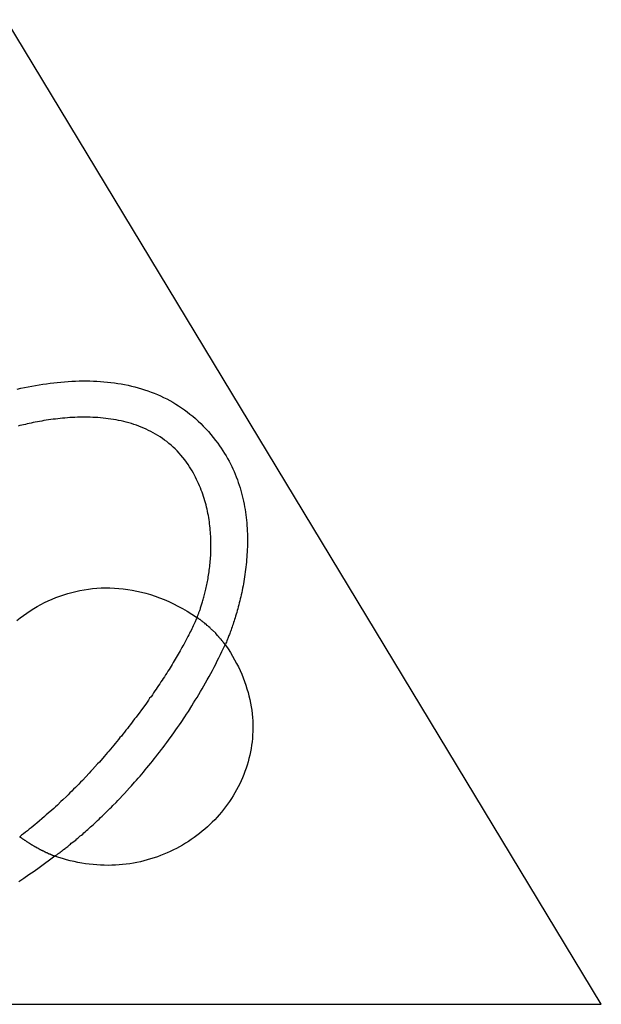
# Model space of a CAD drawing. Header units: millimetres. Extents: x -641 to 119, y -160 to 916.
# Tile 33 of 61: x -434.31 to -432.18, y 535.79 to 539.4. Entities that reach past the tile are written whole.
import ezdxf

# ---------------------------------------------------------------- set-up
doc = ezdxf.new("R2010")
doc.units = ezdxf.units.MM
doc.header["$LTSCALE"] = 32.67
doc.layers.get('0').update_dxf_attribs({"linetype": 'CONTINUOUS'})

msp = doc.modelspace()

# ---------------------------------------------------------------- linework, layer by layer
at = {"color": 7, "linetype": 'Continuous'}
for p, q in [((-432.1762, 535.7941), (-434.3563, 539.3994)), ((-434.2899, 538.0525), (-434.2765, 538.0553)), ((-434.2765, 538.0553), (-434.2631, 538.0578)), ((-434.2631, 538.0578), (-434.2497, 538.0602)), ((-434.2497, 538.0602), (-434.2362, 538.0625)), ((-434.2362, 538.0625), (-434.2228, 538.0646)), ((-434.2228, 538.0646), (-434.2094, 538.0666)), ((-434.2094, 538.0666), (-434.196, 538.0683)), ((-434.196, 538.0683), (-434.1826, 538.07)), ((-434.1826, 538.07), (-434.1693, 538.0714)), ((-434.1693, 538.0714), (-434.1559, 538.0727)), ((-434.1559, 538.0727), (-434.1426, 538.0739)), ((-434.1426, 538.0739), (-434.1293, 538.0748)), ((-434.1293, 538.0748), (-434.1161, 538.0756)), ((-434.1161, 538.0756), (-434.1028, 538.0761)), ((-434.1028, 538.0761), (-434.0896, 538.0765)), ((-434.0896, 538.0765), (-434.0765, 538.0767)), ((-434.0765, 538.0767), (-434.0633, 538.0768)), ((-434.0633, 538.0768), (-434.0503, 538.0766)), ((-434.0503, 538.0766), (-434.0372, 538.0762)), ((-434.0372, 538.0762), (-434.0243, 538.0756)), ((-434.0243, 538.0756), (-434.0113, 538.0748)), ((-434.0113, 538.0748), (-433.9985, 538.0738)), ((-433.9985, 538.0738), (-433.9857, 538.0726)), ((-433.9857, 538.0726), (-433.9729, 538.0712)), ((-433.9729, 538.0712), (-433.9602, 538.0695)), ((-433.9602, 538.0695), (-433.9476, 538.0676)), ((-433.9476, 538.0676), (-433.9351, 538.0655)), ((-433.9351, 538.0655), (-433.9226, 538.0632)), ((-433.9226, 538.0632), (-433.9102, 538.0606)), ((-433.9102, 538.0606), (-433.8979, 538.0578)), ((-433.8979, 538.0578), (-433.8857, 538.0548)), ((-433.8857, 538.0548), (-433.8735, 538.0515)), ((-434.3167, 538.0467), (-434.3033, 538.0497)), ((-434.3033, 538.0497), (-434.2899, 538.0525)), ((-433.8735, 538.0515), (-433.8615, 538.048)), ((-433.8615, 538.048), (-433.8495, 538.0442)), ((-433.8495, 538.0442), (-433.8377, 538.0402)), ((-433.8377, 538.0402), (-433.8259, 538.0359)), ((-433.8259, 538.0359), (-433.8143, 538.0313)), ((-433.8143, 538.0313), (-433.8027, 538.0265)), ((-433.8027, 538.0265), (-433.7913, 538.0215)), ((-433.7913, 538.0215), (-433.7799, 538.0161)), ((-433.7799, 538.0161), (-433.7687, 538.0105)), ((-433.7687, 538.0105), (-433.7576, 538.0046)), ((-433.7576, 538.0046), (-433.7466, 537.9984)), ((-433.7466, 537.9984), (-433.7357, 537.992)), ((-433.7357, 537.992), (-433.725, 537.9853)), ((-433.725, 537.9853), (-433.7144, 537.9782)), ((-433.7144, 537.9782), (-433.7039, 537.9709)), ((-433.7039, 537.9709), (-433.6936, 537.9633)), ((-433.6936, 537.9633), (-433.6834, 537.9554)), ((-433.6834, 537.9554), (-433.6733, 537.9472)), ((-433.6733, 537.9472), (-433.6634, 537.9386)), ((-434.3062, 537.9129), (-434.3125, 537.9113)), ((-434.2997, 537.9145), (-434.3062, 537.9129)), ((-434.2931, 537.9161), (-434.2997, 537.9145)), ((-434.2863, 537.9177), (-434.2931, 537.9161)), ((-434.2793, 537.9193), (-434.2863, 537.9177)), ((-434.2722, 537.9209), (-434.2793, 537.9193)), ((-434.2649, 537.9224), (-434.2722, 537.9209)), ((-434.2575, 537.924), (-434.2649, 537.9224)), ((-434.25, 537.9255), (-434.2575, 537.924)), ((-434.2423, 537.927), (-434.25, 537.9255)), ((-434.2345, 537.9284), (-434.2423, 537.927)), ((-434.2265, 537.9298), (-434.2345, 537.9284)), ((-434.2185, 537.9312), (-434.2265, 537.9298)), ((-434.2103, 537.9325), (-434.2185, 537.9312)), ((-434.202, 537.9338), (-434.2103, 537.9325)), ((-434.1936, 537.935), (-434.202, 537.9338)), ((-434.1851, 537.9361), (-434.1936, 537.935)), ((-434.1765, 537.9372), (-434.1851, 537.9361)), ((-434.1679, 537.9382), (-434.1765, 537.9372)), ((-434.1591, 537.9392), (-434.1679, 537.9382)), ((-434.1502, 537.9401), (-434.1591, 537.9392)), ((-434.1413, 537.9409), (-434.1502, 537.9401)), ((-434.1323, 537.9416), (-434.1413, 537.9409)), ((-434.1233, 537.9422), (-434.1323, 537.9416)), ((-434.1141, 537.9428), (-434.1233, 537.9422)), ((-434.105, 537.9432), (-434.1141, 537.9428)), ((-434.0957, 537.9435), (-434.105, 537.9432)), ((-434.0864, 537.9438), (-434.0957, 537.9435)), ((-434.0771, 537.9439), (-434.0864, 537.9438)), ((-434.0677, 537.9439), (-434.0771, 537.9439)), ((-434.0583, 537.9438), (-434.0677, 537.9439)), ((-434.0489, 537.9436), (-434.0583, 537.9438)), ((-434.0395, 537.9433), (-434.0489, 537.9436)), ((-434.03, 537.9428), (-434.0395, 537.9433)), ((-434.0205, 537.9422), (-434.03, 537.9428)), ((-434.011, 537.9414), (-434.0205, 537.9422)), ((-434.0015, 537.9405), (-434.011, 537.9414)), ((-433.992, 537.9395), (-434.0015, 537.9405)), ((-433.9825, 537.9383), (-433.992, 537.9395)), ((-433.973, 537.937), (-433.9825, 537.9383)), ((-433.9635, 537.9355), (-433.973, 537.937)), ((-433.9541, 537.9338), (-433.9635, 537.9355)), ((-433.9446, 537.932), (-433.9541, 537.9338)), ((-433.9352, 537.93), (-433.9446, 537.932)), ((-433.9259, 537.9279), (-433.9352, 537.93)), ((-433.9165, 537.9255), (-433.9259, 537.9279)), ((-433.9072, 537.923), (-433.9165, 537.9255)), ((-433.898, 537.9203), (-433.9072, 537.923)), ((-433.8888, 537.9174), (-433.898, 537.9203)), ((-433.8797, 537.9143), (-433.8888, 537.9174)), ((-433.8706, 537.911), (-433.8797, 537.9143)), ((-433.8616, 537.9074), (-433.8706, 537.911)), ((-433.6634, 537.9386), (-433.6536, 537.9298)), ((-433.6536, 537.9298), (-433.644, 537.9207)), ((-433.644, 537.9207), (-433.6345, 537.9112)), ((-433.6345, 537.9112), (-433.6252, 537.9014)), ((-433.8527, 537.9037), (-433.8616, 537.9074)), ((-433.8438, 537.8998), (-433.8527, 537.9037)), ((-433.835, 537.8957), (-433.8438, 537.8998)), ((-433.8263, 537.8913), (-433.835, 537.8957)), ((-433.8177, 537.8867), (-433.8263, 537.8913)), ((-433.8092, 537.8819), (-433.8177, 537.8867)), ((-433.8008, 537.8769), (-433.8092, 537.8819)), ((-433.7925, 537.8716), (-433.8008, 537.8769)), ((-433.6252, 537.9014), (-433.616, 537.8913)), ((-433.616, 537.8913), (-433.607, 537.8809)), ((-433.607, 537.8809), (-433.5982, 537.8701)), ((-433.7843, 537.8661), (-433.7925, 537.8716)), ((-433.7762, 537.8603), (-433.7843, 537.8661)), ((-433.7683, 537.8543), (-433.7762, 537.8603)), ((-433.7604, 537.848), (-433.7683, 537.8543)), ((-433.7527, 537.8415), (-433.7604, 537.848)), ((-433.7451, 537.8347), (-433.7527, 537.8415)), ((-433.5982, 537.8701), (-433.5896, 537.8591)), ((-433.5896, 537.8591), (-433.5816, 537.8484)), ((-433.5816, 537.8484), (-433.575, 537.8393)), ((-433.575, 537.8393), (-433.5685, 537.8301)), ((-433.7377, 537.8277), (-433.7451, 537.8347)), ((-433.7304, 537.8203), (-433.7377, 537.8277)), ((-433.7233, 537.8127), (-433.7304, 537.8203)), ((-433.7163, 537.8049), (-433.7233, 537.8127)), ((-433.7094, 537.7967), (-433.7163, 537.8049)), ((-433.5685, 537.8301), (-433.5624, 537.8208)), ((-433.5624, 537.8208), (-433.5565, 537.8114)), ((-433.5565, 537.8114), (-433.5508, 537.802)), ((-433.5508, 537.802), (-433.5453, 537.7926)), ((-433.7027, 537.7883), (-433.7094, 537.7967)), ((-433.6962, 537.7795), (-433.7027, 537.7883)), ((-433.6899, 537.7705), (-433.6962, 537.7795)), ((-433.6845, 537.7622), (-433.6899, 537.7705)), ((-433.5453, 537.7926), (-433.5401, 537.783)), ((-433.5401, 537.783), (-433.5351, 537.7735)), ((-433.5351, 537.7735), (-433.5304, 537.7638)), ((-433.6798, 537.7546), (-433.6845, 537.7622)), ((-433.6753, 537.7469), (-433.6798, 537.7546)), ((-433.671, 537.7392), (-433.6753, 537.7469)), ((-433.6668, 537.7315), (-433.671, 537.7392)), ((-433.6628, 537.7238), (-433.6668, 537.7315)), ((-433.5304, 537.7638), (-433.5258, 537.7542)), ((-433.5258, 537.7542), (-433.5215, 537.7445)), ((-433.5215, 537.7445), (-433.5174, 537.7347)), ((-433.5174, 537.7347), (-433.5135, 537.7249)), ((-433.659, 537.716), (-433.6628, 537.7238)), ((-433.6553, 537.7083), (-433.659, 537.716)), ((-433.6518, 537.7005), (-433.6553, 537.7083)), ((-433.6484, 537.6927), (-433.6518, 537.7005)), ((-433.5135, 537.7249), (-433.5098, 537.7151)), ((-433.5098, 537.7151), (-433.5063, 537.7053)), ((-433.5063, 537.7053), (-433.503, 537.6954)), ((-433.503, 537.6954), (-433.4999, 537.6855)), ((-433.6452, 537.6849), (-433.6484, 537.6927)), ((-433.6421, 537.6771), (-433.6452, 537.6849)), ((-433.6392, 537.6694), (-433.6421, 537.6771)), ((-433.6364, 537.6616), (-433.6392, 537.6694)), ((-433.6338, 537.6537), (-433.6364, 537.6616)), ((-433.4999, 537.6855), (-433.4969, 537.6756)), ((-433.4969, 537.6756), (-433.4942, 537.6657)), ((-433.4942, 537.6657), (-433.4917, 537.6558)), ((-433.6313, 537.646), (-433.6338, 537.6537)), ((-433.629, 537.6382), (-433.6313, 537.646)), ((-433.6267, 537.6304), (-433.629, 537.6382)), ((-433.6246, 537.6226), (-433.6267, 537.6304)), ((-433.6227, 537.6148), (-433.6246, 537.6226)), ((-433.4917, 537.6558), (-433.4893, 537.6458)), ((-433.4893, 537.6458), (-433.4871, 537.6359)), ((-433.4871, 537.6359), (-433.4851, 537.6259)), ((-433.4851, 537.6259), (-433.4832, 537.616)), ((-433.6208, 537.6071), (-433.6227, 537.6148)), ((-433.6191, 537.5993), (-433.6208, 537.6071)), ((-433.6175, 537.5916), (-433.6191, 537.5993)), ((-433.616, 537.5839), (-433.6175, 537.5916)), ((-433.4832, 537.616), (-433.4815, 537.6061)), ((-433.4815, 537.6061), (-433.48, 537.5961)), ((-433.48, 537.5961), (-433.4786, 537.5862)), ((-433.4786, 537.5862), (-433.4774, 537.5763)), ((-433.6147, 537.5762), (-433.616, 537.5839)), ((-433.6134, 537.5685), (-433.6147, 537.5762)), ((-433.6123, 537.5609), (-433.6134, 537.5685)), ((-433.6113, 537.5533), (-433.6123, 537.5609)), ((-433.6104, 537.5457), (-433.6113, 537.5533)), ((-433.4774, 537.5763), (-433.4763, 537.5664)), ((-433.4763, 537.5664), (-433.4754, 537.5565)), ((-433.4754, 537.5565), (-433.4746, 537.5467)), ((-433.6095, 537.5381), (-433.6104, 537.5457)), ((-433.6088, 537.5306), (-433.6095, 537.5381)), ((-433.6082, 537.5231), (-433.6088, 537.5306)), ((-433.6077, 537.5157), (-433.6082, 537.5231)), ((-433.6072, 537.5083), (-433.6077, 537.5157)), ((-433.4746, 537.5467), (-433.474, 537.5368)), ((-433.474, 537.5368), (-433.4735, 537.527)), ((-433.4735, 537.527), (-433.4731, 537.5173)), ((-433.4731, 537.5173), (-433.4728, 537.5076)), ((-433.6069, 537.5009), (-433.6072, 537.5083)), ((-433.6067, 537.4936), (-433.6069, 537.5009)), ((-433.6065, 537.4863), (-433.6067, 537.4936)), ((-433.6064, 537.4791), (-433.6065, 537.4863)), ((-433.6064, 537.4719), (-433.6064, 537.4791)), ((-433.4728, 537.4787), (-433.4731, 537.4691)), ((-433.4728, 537.5076), (-433.4727, 537.4979)), ((-433.4727, 537.4883), (-433.4728, 537.4787)), ((-433.4727, 537.4979), (-433.4727, 537.4883)), ((-433.6075, 537.4368), (-433.6071, 537.4437)), ((-433.6071, 537.4437), (-433.6068, 537.4507)), ((-433.6068, 537.4507), (-433.6066, 537.4577)), ((-433.6066, 537.4577), (-433.6065, 537.4648)), ((-433.6065, 537.4648), (-433.6064, 537.4719)), ((-433.4738, 537.4502), (-433.4744, 537.4408)), ((-433.4734, 537.4596), (-433.4738, 537.4502)), ((-433.4731, 537.4691), (-433.4734, 537.4596)), ((-433.6102, 537.4033), (-433.6096, 537.4099)), ((-433.6096, 537.4099), (-433.609, 537.4165)), ((-433.609, 537.4165), (-433.6084, 537.4232)), ((-433.6084, 537.4232), (-433.6079, 537.43)), ((-433.6079, 537.43), (-433.6075, 537.4368)), ((-433.4766, 537.4131), (-433.4775, 537.404)), ((-433.4757, 537.4223), (-433.4766, 537.4131)), ((-433.475, 537.4315), (-433.4757, 537.4223)), ((-433.4744, 537.4408), (-433.475, 537.4315)), ((-433.6152, 537.3655), (-433.6143, 537.3716)), ((-433.6143, 537.3716), (-433.6134, 537.3778)), ((-433.6134, 537.3778), (-433.6125, 537.384)), ((-433.6125, 537.384), (-433.6117, 537.3904)), ((-433.6117, 537.3904), (-433.611, 537.3968)), ((-433.611, 537.3968), (-433.6102, 537.4033)), ((-433.4807, 537.3772), (-433.4819, 537.3684)), ((-433.4796, 537.386), (-433.4807, 537.3772)), ((-433.4785, 537.395), (-433.4796, 537.386)), ((-433.4775, 537.404), (-433.4785, 537.395)), ((-433.6216, 537.3307), (-433.6204, 537.3363)), ((-433.6204, 537.3363), (-433.6193, 537.3419)), ((-433.6193, 537.3419), (-433.6183, 537.3477)), ((-433.6183, 537.3477), (-433.6172, 537.3535)), ((-433.6172, 537.3535), (-433.6162, 537.3594)), ((-433.6162, 537.3594), (-433.6152, 537.3655)), ((-433.4875, 537.3342), (-433.489, 537.3259)), ((-433.486, 537.3426), (-433.4875, 537.3342)), ((-433.4846, 537.3511), (-433.486, 537.3426)), ((-433.4832, 537.3597), (-433.4846, 537.3511)), ((-433.4819, 537.3684), (-433.4832, 537.3597)), ((-434.1459, 537.2936), (-434.1313, 537.2982)), ((-434.1313, 537.2982), (-434.1164, 537.3023)), ((-434.1164, 537.3023), (-434.1014, 537.3059)), ((-434.1014, 537.3059), (-434.0863, 537.3092)), ((-434.0863, 537.3092), (-434.071, 537.312)), ((-434.071, 537.312), (-434.0555, 537.3143)), ((-434.0555, 537.3143), (-434.04, 537.3162)), ((-434.04, 537.3162), (-434.0243, 537.3176)), ((-434.0243, 537.3176), (-434.0084, 537.3185)), ((-434.0084, 537.3185), (-433.9925, 537.3189)), ((-433.9925, 537.3189), (-433.9764, 537.3188)), ((-433.9764, 537.3188), (-433.9602, 537.3182)), ((-433.9602, 537.3182), (-433.944, 537.3171)), ((-433.944, 537.3171), (-433.9276, 537.3155)), ((-433.9276, 537.3155), (-433.9112, 537.3133)), ((-433.9112, 537.3133), (-433.8947, 537.3106)), ((-433.8947, 537.3106), (-433.8781, 537.3074)), ((-433.8781, 537.3074), (-433.8615, 537.3036)), ((-433.8615, 537.3036), (-433.8448, 537.2992)), ((-433.8448, 537.2992), (-433.8281, 537.2943)), ((-433.6299, 537.2946), (-433.6287, 537.2994)), ((-433.6287, 537.2994), (-433.6275, 537.3044)), ((-433.6275, 537.3044), (-433.6263, 537.3094)), ((-433.6263, 537.3094), (-433.6251, 537.3146)), ((-433.6251, 537.3146), (-433.6239, 537.3198)), ((-433.6239, 537.3198), (-433.6227, 537.3252)), ((-433.6227, 537.3252), (-433.6216, 537.3307)), ((-433.4939, 537.3017), (-433.4956, 537.2938)), ((-433.4922, 537.3096), (-433.4939, 537.3017)), ((-433.4906, 537.3177), (-433.4922, 537.3096)), ((-433.489, 537.3259), (-433.4906, 537.3177)), ((-434.2297, 537.2579), (-434.2163, 537.2648)), ((-434.2163, 537.2648), (-434.2026, 537.2714)), ((-434.2026, 537.2714), (-434.1887, 537.2775)), ((-434.1887, 537.2775), (-434.1746, 537.2833)), ((-434.1746, 537.2833), (-434.1604, 537.2887)), ((-434.1604, 537.2887), (-434.1459, 537.2936)), ((-433.8281, 537.2943), (-433.8113, 537.2887)), ((-433.8113, 537.2887), (-433.7946, 537.2826)), ((-433.7946, 537.2826), (-433.7777, 537.2759)), ((-433.7777, 537.2759), (-433.7609, 537.2686)), ((-433.7609, 537.2686), (-433.7441, 537.2607)), ((-433.7441, 537.2607), (-433.7272, 537.2521)), ((-433.6397, 537.26), (-433.6385, 537.2639)), ((-433.6385, 537.2639), (-433.6373, 537.2679)), ((-433.6373, 537.2679), (-433.6361, 537.2721)), ((-433.6361, 537.2721), (-433.6348, 537.2763)), ((-433.6348, 537.2763), (-433.6336, 537.2807)), ((-433.6336, 537.2807), (-433.6324, 537.2852)), ((-433.6324, 537.2852), (-433.6311, 537.2898)), ((-433.6311, 537.2898), (-433.6299, 537.2946)), ((-433.5028, 537.2636), (-433.5046, 537.2563)), ((-433.5009, 537.2709), (-433.5028, 537.2636)), ((-433.4991, 537.2784), (-433.5009, 537.2709)), ((-433.4974, 537.2861), (-433.4991, 537.2784)), ((-433.4956, 537.2938), (-433.4974, 537.2861)), ((-434.2935, 537.218), (-434.2812, 537.2267)), ((-434.2812, 537.2267), (-434.2687, 537.235)), ((-434.2687, 537.235), (-434.256, 537.243)), ((-434.256, 537.243), (-434.243, 537.2506)), ((-434.243, 537.2506), (-434.2297, 537.2579)), ((-433.7272, 537.2521), (-433.7104, 537.2429)), ((-433.7104, 537.2429), (-433.6936, 537.2331)), ((-433.6936, 537.2331), (-433.6768, 537.2226)), ((-433.652, 537.2239), (-433.6511, 537.2262)), ((-433.6511, 537.2262), (-433.6503, 537.2285)), ((-433.6503, 537.2285), (-433.6493, 537.231)), ((-433.6493, 537.231), (-433.6484, 537.2337)), ((-433.6484, 537.2337), (-433.6474, 537.2365)), ((-433.6474, 537.2365), (-433.6464, 537.2395)), ((-433.6464, 537.2395), (-433.6453, 537.2425)), ((-433.6453, 537.2425), (-433.6442, 537.2458)), ((-433.6442, 537.2458), (-433.6431, 537.2491)), ((-433.6431, 537.2491), (-433.642, 537.2526)), ((-433.642, 537.2526), (-433.6408, 537.2563)), ((-433.6408, 537.2563), (-433.6397, 537.26)), ((-433.5122, 537.2288), (-433.5141, 537.2223)), ((-433.5103, 537.2355), (-433.5122, 537.2288)), ((-433.5084, 537.2423), (-433.5103, 537.2355)), ((-433.5065, 537.2492), (-433.5084, 537.2423)), ((-433.5046, 537.2563), (-433.5065, 537.2492)), ((-434.3173, 537.1997), (-434.3055, 537.209)), ((-434.3055, 537.209), (-434.2935, 537.218)), ((-433.6768, 537.2226), (-433.66, 537.2115)), ((-433.6671, 537.1895), (-433.6691, 537.1845)), ((-433.6641, 537.1945), (-433.6671, 537.1895)), ((-433.6601, 537.2045), (-433.6641, 537.1945)), ((-433.6571, 537.2095), (-433.6601, 537.2045)), ((-433.66, 537.2115), (-433.6576, 537.2099)), ((-433.6576, 537.2099), (-433.6575, 537.2101)), ((-433.6575, 537.2101), (-433.657, 537.2111)), ((-433.6561, 537.2085), (-433.6571, 537.2095)), ((-433.657, 537.2111), (-433.6567, 537.2119)), ((-433.6567, 537.2119), (-433.6563, 537.2128)), ((-433.6563, 537.2128), (-433.6554, 537.2152)), ((-433.6551, 537.2085), (-433.6561, 537.2085)), ((-433.6554, 537.2152), (-433.6542, 537.2182)), ((-433.6531, 537.2075), (-433.6551, 537.2085)), ((-433.6542, 537.2182), (-433.6535, 537.22)), ((-433.6535, 537.22), (-433.6527, 537.2219)), ((-433.6511, 537.2055), (-433.6531, 537.2075)), ((-433.6527, 537.2219), (-433.652, 537.2239)), ((-433.6491, 537.2045), (-433.6511, 537.2055)), ((-433.6481, 537.2035), (-433.6491, 537.2045)), ((-433.6461, 537.2025), (-433.6481, 537.2035)), ((-433.6441, 537.2005), (-433.6461, 537.2025)), ((-433.6421, 537.1995), (-433.6441, 537.2005)), ((-433.6401, 537.1975), (-433.6421, 537.1995)), ((-433.6381, 537.1965), (-433.6401, 537.1975)), ((-433.6351, 537.1935), (-433.6381, 537.1965)), ((-433.6331, 537.1925), (-433.6351, 537.1935)), ((-433.6311, 537.1905), (-433.6331, 537.1925)), ((-433.6291, 537.1895), (-433.6311, 537.1905)), ((-433.6261, 537.1865), (-433.6291, 537.1895)), ((-433.5235, 537.1919), (-433.5253, 537.1864)), ((-433.5216, 537.1977), (-433.5235, 537.1919)), ((-433.5198, 537.2036), (-433.5216, 537.1977)), ((-433.5179, 537.2097), (-433.5198, 537.2036)), ((-433.516, 537.2159), (-433.5179, 537.2097)), ((-433.5141, 537.2223), (-433.516, 537.2159)), ((-433.6821, 537.1575), (-433.6851, 537.1515)), ((-433.6791, 537.1625), (-433.6821, 537.1575)), ((-433.6771, 537.1685), (-433.6791, 537.1625)), ((-433.6741, 537.1735), (-433.6771, 537.1685)), ((-433.6721, 537.1795), (-433.6741, 537.1735)), ((-433.6691, 537.1845), (-433.6721, 537.1795)), ((-433.6241, 537.1855), (-433.6261, 537.1865)), ((-433.6201, 537.1815), (-433.6241, 537.1855)), ((-433.6181, 537.1805), (-433.6201, 537.1815)), ((-433.6131, 537.1755), (-433.6181, 537.1805)), ((-433.6111, 537.1745), (-433.6131, 537.1755)), ((-433.6091, 537.1725), (-433.6111, 537.1745)), ((-433.6081, 537.1705), (-433.6091, 537.1725)), ((-433.6031, 537.1655), (-433.6081, 537.1705)), ((-433.6011, 537.1645), (-433.6031, 537.1655)), ((-433.5891, 537.1525), (-433.6011, 537.1645)), ((-433.5358, 537.1566), (-433.5374, 537.1523)), ((-433.5341, 537.1611), (-433.5358, 537.1566)), ((-433.5324, 537.1658), (-433.5341, 537.1611)), ((-433.5307, 537.1707), (-433.5324, 537.1658)), ((-433.5289, 537.1757), (-433.5307, 537.1707)), ((-433.5272, 537.181), (-433.5289, 537.1757)), ((-433.5253, 537.1864), (-433.5272, 537.181)), ((-433.6941, 537.1355), (-433.7061, 537.1115)), ((-433.6911, 537.1405), (-433.6941, 537.1355)), ((-433.6881, 537.1465), (-433.6911, 537.1405)), ((-433.6851, 537.1515), (-433.6881, 537.1465)), ((-433.5891, 537.1515), (-433.5891, 537.1525)), ((-433.5811, 537.1435), (-433.5891, 537.1515)), ((-433.5811, 537.1425), (-433.5811, 537.1435)), ((-433.5801, 537.1425), (-433.5811, 537.1425)), ((-433.5771, 537.1395), (-433.5801, 537.1425)), ((-433.5771, 537.1385), (-433.5771, 537.1395)), ((-433.5711, 537.1325), (-433.5771, 537.1385)), ((-433.5711, 537.1315), (-433.5711, 537.1325)), ((-433.5701, 537.1305), (-433.5711, 537.1315)), ((-433.5691, 537.1305), (-433.5701, 537.1305)), ((-433.5691, 537.1295), (-433.5691, 537.1305)), ((-433.5681, 537.1285), (-433.5691, 537.1295)), ((-433.5681, 537.1275), (-433.5681, 537.1285)), ((-433.5671, 537.1275), (-433.5681, 537.1275)), ((-433.5661, 537.1265), (-433.5671, 537.1275)), ((-433.5661, 537.1255), (-433.5661, 537.1265)), ((-433.5651, 537.1255), (-433.5661, 537.1255)), ((-433.5651, 537.1245), (-433.5651, 537.1255)), ((-433.5631, 537.1225), (-433.5651, 537.1245)), ((-433.5631, 537.1215), (-433.5631, 537.1225)), ((-433.5621, 537.1215), (-433.5631, 537.1215)), ((-433.5621, 537.1205), (-433.5621, 537.1215)), ((-433.5591, 537.1175), (-433.5621, 537.1205)), ((-433.5591, 537.1165), (-433.5591, 537.1175)), ((-433.5581, 537.1165), (-433.5591, 537.1165)), ((-433.5581, 537.1155), (-433.5581, 537.1165)), ((-433.5517, 537.1166), (-433.5524, 537.115)), ((-433.5501, 537.1203), (-433.5517, 537.1166)), ((-433.5481, 537.125), (-433.5501, 537.1203)), ((-433.5458, 537.1306), (-433.5481, 537.125)), ((-433.5446, 537.1337), (-433.5458, 537.1306)), ((-433.5432, 537.137), (-433.5446, 537.1337)), ((-433.5419, 537.1405), (-433.5432, 537.137)), ((-433.5404, 537.1443), (-433.5419, 537.1405)), ((-433.5389, 537.1482), (-433.5404, 537.1443)), ((-433.5374, 537.1523), (-433.5389, 537.1482)), ((-433.7231, 537.0825), (-433.7261, 537.0765)), ((-433.7191, 537.0885), (-433.7231, 537.0825)), ((-433.7131, 537.1005), (-433.7191, 537.0885)), ((-433.7091, 537.1065), (-433.7131, 537.1005)), ((-433.7061, 537.1115), (-433.7091, 537.1065)), ((-433.5711, 537.0745), (-433.5661, 537.0865)), ((-433.5661, 537.0865), (-433.5541, 537.1105)), ((-433.5571, 537.1155), (-433.5581, 537.1155)), ((-433.5571, 537.1145), (-433.5571, 537.1155)), ((-433.5561, 537.1135), (-433.5571, 537.1145)), ((-433.5561, 537.1125), (-433.5561, 537.1135)), ((-433.5551, 537.1125), (-433.5561, 537.1125)), ((-433.5551, 537.1115), (-433.5551, 537.1125)), ((-433.5541, 537.1115), (-433.5551, 537.1115)), ((-433.5541, 537.1112), (-433.5542, 537.1109)), ((-433.5542, 537.1109), (-433.5527, 537.1086)), ((-433.5534, 537.1126), (-433.5541, 537.1112)), ((-433.5541, 537.1105), (-433.5541, 537.1115)), ((-433.5524, 537.115), (-433.5534, 537.1126)), ((-433.5527, 537.1086), (-433.5438, 537.0954)), ((-433.5438, 537.0954), (-433.5354, 537.0822)), ((-433.5354, 537.0822), (-433.5274, 537.069)), ((-433.7451, 537.0455), (-433.7491, 537.0385)), ((-433.7371, 537.0575), (-433.7451, 537.0455)), ((-433.7341, 537.0635), (-433.7371, 537.0575)), ((-433.7301, 537.0695), (-433.7341, 537.0635)), ((-433.7261, 537.0765), (-433.7301, 537.0695)), ((-433.5891, 537.0395), (-433.5831, 537.0515)), ((-433.5831, 537.0515), (-433.5771, 537.0625)), ((-433.5771, 537.0625), (-433.5711, 537.0745)), ((-433.5274, 537.069), (-433.5198, 537.0557)), ((-433.5198, 537.0557), (-433.5127, 537.0425)), ((-433.7641, 537.0135), (-433.7681, 537.0065)), ((-433.7601, 537.0195), (-433.7641, 537.0135)), ((-433.7561, 537.0265), (-433.7601, 537.0195)), ((-433.7521, 537.0325), (-433.7561, 537.0265)), ((-433.7491, 537.0385), (-433.7521, 537.0325)), ((-433.6131, 536.9945), (-433.6011, 537.0165)), ((-433.6011, 537.0165), (-433.5951, 537.0285)), ((-433.5951, 537.0285), (-433.5891, 537.0395)), ((-433.5127, 537.0425), (-433.5059, 537.0292)), ((-433.5059, 537.0292), (-433.4996, 537.0159)), ((-433.4996, 537.0159), (-433.4938, 537.0026)), ((-433.7901, 536.9745), (-433.7941, 536.9675)), ((-433.7851, 536.9805), (-433.7901, 536.9745)), ((-433.7811, 536.9875), (-433.7851, 536.9805)), ((-433.7771, 536.9935), (-433.7811, 536.9875)), ((-433.7731, 537.0005), (-433.7771, 536.9935)), ((-433.7681, 537.0065), (-433.7731, 537.0005)), ((-433.6381, 536.9495), (-433.6201, 536.9825)), ((-433.6201, 536.9825), (-433.6131, 536.9945)), ((-433.4938, 537.0026), (-433.4883, 536.9894)), ((-433.4883, 536.9894), (-433.4833, 536.9761)), ((-433.4833, 536.9761), (-433.4786, 536.9628)), ((-433.8121, 536.9415), (-433.8171, 536.9345)), ((-433.8071, 536.9475), (-433.8121, 536.9415)), ((-433.8031, 536.9545), (-433.8071, 536.9475)), ((-433.7981, 536.9615), (-433.8031, 536.9545)), ((-433.7941, 536.9675), (-433.7981, 536.9615)), ((-433.6571, 536.9175), (-433.6451, 536.9395)), ((-433.6451, 536.9395), (-433.6381, 536.9495)), ((-433.4786, 536.9628), (-433.4744, 536.9496)), ((-433.4744, 536.9496), (-433.4705, 536.9363)), ((-433.4705, 536.9363), (-433.4671, 536.9231)), ((-433.8351, 536.9075), (-433.8451, 536.8935)), ((-433.8311, 536.9145), (-433.8351, 536.9075)), ((-433.8261, 536.9205), (-433.8311, 536.9145)), ((-433.8211, 536.9275), (-433.8261, 536.9205)), ((-433.8171, 536.9345), (-433.8211, 536.9275)), ((-433.6701, 536.8975), (-433.6641, 536.9075)), ((-433.6641, 536.9075), (-433.6571, 536.9175)), ((-433.4671, 536.9231), (-433.464, 536.9099)), ((-433.464, 536.9099), (-433.4614, 536.8968)), ((-433.8501, 536.8875), (-433.8801, 536.8455)), ((-433.8451, 536.8935), (-433.8501, 536.8875)), ((-433.6961, 536.8565), (-433.6891, 536.8665)), ((-433.6891, 536.8665), (-433.6771, 536.8865)), ((-433.6771, 536.8865), (-433.6701, 536.8975)), ((-433.4614, 536.8968), (-433.4591, 536.8836)), ((-433.4591, 536.8836), (-433.4571, 536.8705)), ((-433.4571, 536.8705), (-433.4556, 536.8575)), ((-433.8861, 536.8395), (-433.9011, 536.8185)), ((-433.8801, 536.8455), (-433.8861, 536.8395)), ((-433.7161, 536.8265), (-433.7021, 536.8465)), ((-433.7021, 536.8465), (-433.6961, 536.8565)), ((-433.4556, 536.8575), (-433.4544, 536.8445)), ((-433.4544, 536.8445), (-433.4536, 536.8316)), ((-433.4536, 536.8316), (-433.4531, 536.8187)), ((-433.9181, 536.7975), (-433.9231, 536.7905)), ((-433.9121, 536.8045), (-433.9181, 536.7975)), ((-433.9071, 536.8115), (-433.9121, 536.8045)), ((-433.9011, 536.8185), (-433.9071, 536.8115)), ((-433.7421, 536.7885), (-433.7351, 536.7985)), ((-433.7351, 536.7985), (-433.7291, 536.8075)), ((-433.7291, 536.8075), (-433.7221, 536.8175)), ((-433.7221, 536.8175), (-433.7161, 536.8265)), ((-433.4533, 536.7931), (-433.4538, 536.7804)), ((-433.453, 536.8059), (-433.4533, 536.7931)), ((-433.4531, 536.8187), (-433.453, 536.8059)), ((-433.9451, 536.7635), (-433.9571, 536.7495)), ((-433.9401, 536.7705), (-433.9451, 536.7635)), ((-433.9341, 536.7765), (-433.9401, 536.7705)), ((-433.9291, 536.7835), (-433.9341, 536.7765)), ((-433.9231, 536.7905), (-433.9291, 536.7835)), ((-433.7681, 536.7525), (-433.7621, 536.7615)), ((-433.7621, 536.7615), (-433.7481, 536.7795)), ((-433.7481, 536.7795), (-433.7421, 536.7885)), ((-433.4548, 536.7678), (-433.456, 536.7552)), ((-433.4538, 536.7804), (-433.4548, 536.7678)), ((-433.9801, 536.7215), (-433.9861, 536.7155)), ((-433.9621, 536.7425), (-433.9801, 536.7215)), ((-433.9571, 536.7495), (-433.9621, 536.7425)), ((-433.7951, 536.7175), (-433.7881, 536.7265)), ((-433.7881, 536.7265), (-433.7811, 536.7345)), ((-433.7811, 536.7345), (-433.7751, 536.7435)), ((-433.7751, 536.7435), (-433.7681, 536.7525)), ((-433.4595, 536.7304), (-433.4618, 536.7181)), ((-433.4576, 536.7428), (-433.4595, 536.7304)), ((-433.456, 536.7552), (-433.4576, 536.7428)), ((-433.9971, 536.7015), (-434.0151, 536.6805)), ((-433.9921, 536.7085), (-433.9971, 536.7015)), ((-433.9861, 536.7155), (-433.9921, 536.7085)), ((-433.8271, 536.6765), (-433.8211, 536.6845)), ((-433.8211, 536.6845), (-433.8141, 536.6925)), ((-433.8141, 536.6925), (-433.8081, 536.7005)), ((-433.8081, 536.7005), (-433.8011, 536.7095)), ((-433.8011, 536.7095), (-433.7951, 536.7175)), ((-433.4672, 536.6938), (-433.4704, 536.6818)), ((-433.4644, 536.7059), (-433.4672, 536.6938)), ((-433.4618, 536.7181), (-433.4644, 536.7059)), ((-434.0401, 536.6535), (-434.0461, 536.6475)), ((-434.0221, 536.6745), (-434.0401, 536.6535)), ((-434.0151, 536.6805), (-434.0221, 536.6745)), ((-433.8541, 536.6445), (-433.8471, 536.6525)), ((-433.8471, 536.6525), (-433.8411, 536.6605)), ((-433.8411, 536.6605), (-433.8271, 536.6765)), ((-433.4777, 536.6582), (-433.4818, 536.6465)), ((-433.4739, 536.6699), (-433.4777, 536.6582)), ((-433.4704, 536.6818), (-433.4739, 536.6699)), ((-434.0771, 536.6135), (-434.0841, 536.6075)), ((-434.0651, 536.6275), (-434.0771, 536.6135)), ((-434.0521, 536.6405), (-434.0651, 536.6275)), ((-434.0461, 536.6475), (-434.0521, 536.6405)), ((-433.8861, 536.6075), (-433.8791, 536.6145)), ((-433.8791, 536.6145), (-433.8731, 536.6225)), ((-433.8731, 536.6225), (-433.8661, 536.6295)), ((-433.8661, 536.6295), (-433.8601, 536.6365)), ((-433.8601, 536.6365), (-433.8541, 536.6445)), ((-433.4959, 536.6123), (-433.5011, 536.6011)), ((-433.4909, 536.6235), (-433.4959, 536.6123)), ((-433.4862, 536.635), (-433.4909, 536.6235)), ((-433.4818, 536.6465), (-433.4862, 536.635)), ((-434.1101, 536.5815), (-434.1161, 536.5745)), ((-434.1031, 536.5875), (-434.1101, 536.5815)), ((-434.0971, 536.5945), (-434.1031, 536.5875)), ((-434.0901, 536.6005), (-434.0971, 536.5945)), ((-434.0841, 536.6075), (-434.0901, 536.6005)), ((-433.9231, 536.5655), (-433.9051, 536.5865)), ((-433.9051, 536.5865), (-433.8981, 536.5935)), ((-433.8981, 536.5935), (-433.8861, 536.6075)), ((-433.5124, 536.5792), (-433.5185, 536.5685)), ((-433.5066, 536.5901), (-433.5124, 536.5792)), ((-433.5011, 536.6011), (-433.5066, 536.5901)), ((-434.1491, 536.5425), (-434.1561, 536.5365)), ((-434.1361, 536.5555), (-434.1491, 536.5425)), ((-434.1291, 536.5615), (-434.1361, 536.5555)), ((-434.1231, 536.5685), (-434.1291, 536.5615)), ((-434.1161, 536.5745), (-434.1231, 536.5685)), ((-433.9541, 536.5335), (-433.9481, 536.5405)), ((-433.9481, 536.5405), (-433.9231, 536.5655)), ((-433.5314, 536.5474), (-433.5382, 536.5371)), ((-433.5248, 536.5579), (-433.5314, 536.5474)), ((-433.5185, 536.5685), (-433.5248, 536.5579)), ((-434.1821, 536.5115), (-434.2101, 536.4875)), ((-434.1761, 536.5175), (-434.1821, 536.5115)), ((-434.1691, 536.5235), (-434.1761, 536.5175)), ((-434.1561, 536.5365), (-434.1691, 536.5235)), ((-434.0051, 536.4825), (-433.9771, 536.5105)), ((-433.9771, 536.5105), (-433.9711, 536.5155)), ((-433.9711, 536.5155), (-433.9661, 536.5215)), ((-433.9661, 536.5215), (-433.9541, 536.5335)), ((-433.5602, 536.5073), (-433.568, 536.4977)), ((-433.5526, 536.5171), (-433.5602, 536.5073)), ((-433.5453, 536.527), (-433.5526, 536.5171)), ((-433.5382, 536.5371), (-433.5453, 536.527)), ((-434.2161, 536.4815), (-434.2441, 536.4575)), ((-434.2101, 536.4875), (-434.2161, 536.4815)), ((-434.0371, 536.4525), (-434.0221, 536.4675)), ((-434.0221, 536.4675), (-434.0161, 536.4725)), ((-434.0161, 536.4725), (-434.0111, 536.4775)), ((-434.0111, 536.4775), (-434.0051, 536.4825)), ((-433.5928, 536.4699), (-433.6015, 536.4611)), ((-433.5843, 536.479), (-433.5928, 536.4699)), ((-433.576, 536.4882), (-433.5843, 536.479)), ((-433.568, 536.4977), (-433.576, 536.4882)), ((-434.2721, 536.4355), (-434.2791, 536.4295)), ((-434.2651, 536.4405), (-434.2721, 536.4355)), ((-434.2511, 536.4525), (-434.2651, 536.4405)), ((-434.2441, 536.4575), (-434.2511, 536.4525)), ((-434.0621, 536.4305), (-434.0571, 536.4345)), ((-434.0571, 536.4345), (-434.0481, 536.4435)), ((-434.0481, 536.4435), (-434.0431, 536.4475)), ((-434.0431, 536.4475), (-434.0371, 536.4525)), ((-433.6289, 536.4356), (-433.6384, 536.4276)), ((-433.6196, 536.4439), (-433.6289, 536.4356)), ((-433.6104, 536.4524), (-433.6196, 536.4439)), ((-433.6015, 536.4611), (-433.6104, 536.4524)), ((-434.3001, 536.4135), (-434.3071, 536.4075)), ((-434.3071, 536.4075), (-434.3061, 536.4065)), ((-434.3061, 536.4065), (-434.3041, 536.4055)), ((-434.3041, 536.4055), (-434.3031, 536.4045)), ((-434.3031, 536.4045), (-434.3011, 536.4035)), ((-434.3011, 536.4035), (-434.3001, 536.4025)), ((-434.2931, 536.4185), (-434.3001, 536.4135)), ((-434.3001, 536.4025), (-434.2981, 536.4015)), ((-434.2981, 536.4015), (-434.2971, 536.4005)), ((-434.2971, 536.4005), (-434.2951, 536.3995)), ((-434.2951, 536.3995), (-434.2941, 536.3985)), ((-434.2941, 536.3985), (-434.2921, 536.3975)), ((-434.2861, 536.4245), (-434.2931, 536.4185)), ((-434.2921, 536.3975), (-434.2911, 536.3965)), ((-434.2911, 536.3965), (-434.2891, 536.3955)), ((-434.2891, 536.3955), (-434.2881, 536.3945)), ((-434.2791, 536.4295), (-434.2861, 536.4245)), ((-434.1181, 536.3835), (-434.1021, 536.3955)), ((-434.1021, 536.3955), (-434.0981, 536.3995)), ((-434.0981, 536.3995), (-434.0941, 536.4025)), ((-434.0941, 536.4025), (-434.0901, 536.4065)), ((-434.0901, 536.4065), (-434.0851, 536.4105)), ((-434.0851, 536.4105), (-434.0811, 536.4135)), ((-434.0811, 536.4135), (-434.0761, 536.4175)), ((-434.0761, 536.4175), (-434.0721, 536.4215)), ((-434.0721, 536.4215), (-434.0671, 536.4255)), ((-434.0671, 536.4255), (-434.0621, 536.4305)), ((-433.6785, 536.3975), (-433.689, 536.3905)), ((-433.6682, 536.4046), (-433.6785, 536.3975)), ((-433.6581, 536.4121), (-433.6682, 536.4046)), ((-433.6482, 536.4197), (-433.6581, 536.4121)), ((-433.6384, 536.4276), (-433.6482, 536.4197)), ((-434.2881, 536.3945), (-434.2861, 536.3935)), ((-434.2861, 536.3935), (-434.2851, 536.3925)), ((-434.2851, 536.3925), (-434.2831, 536.3915)), ((-434.2831, 536.3915), (-434.2821, 536.3905)), ((-434.2821, 536.3905), (-434.2801, 536.3895)), ((-434.2801, 536.3895), (-434.2791, 536.3885)), ((-434.2791, 536.3885), (-434.2771, 536.3875)), ((-434.2771, 536.3875), (-434.2761, 536.3865)), ((-434.2761, 536.3865), (-434.2741, 536.3855)), ((-434.2741, 536.3855), (-434.2731, 536.3845)), ((-434.2731, 536.3845), (-434.2711, 536.3835)), ((-434.2711, 536.3835), (-434.2701, 536.3825)), ((-434.2701, 536.3825), (-434.2681, 536.3815)), ((-434.2681, 536.3815), (-434.2671, 536.3805)), ((-434.2671, 536.3805), (-434.2651, 536.3795)), ((-434.2651, 536.3795), (-434.2641, 536.3795)), ((-434.2641, 536.3795), (-434.2631, 536.3785)), ((-434.2631, 536.3785), (-434.2611, 536.3775)), ((-434.2611, 536.3775), (-434.2601, 536.3765)), ((-434.2601, 536.3765), (-434.2581, 536.3755)), ((-434.2581, 536.3755), (-434.2571, 536.3745)), ((-434.2571, 536.3745), (-434.2551, 536.3745)), ((-434.2551, 536.3745), (-434.2531, 536.3725)), ((-434.2531, 536.3725), (-434.2511, 536.3715)), ((-434.2511, 536.3715), (-434.2501, 536.3705)), ((-434.2501, 536.3705), (-434.2481, 536.3705)), ((-434.2481, 536.3705), (-434.2461, 536.3685)), ((-434.2461, 536.3685), (-434.2441, 536.3675)), ((-434.2441, 536.3675), (-434.2431, 536.3675)), ((-434.2431, 536.3675), (-434.2421, 536.3665)), ((-434.2421, 536.3665), (-434.2401, 536.3655)), ((-434.2401, 536.3655), (-434.2391, 536.3645)), ((-434.2391, 536.3645), (-434.2381, 536.3645)), ((-434.2381, 536.3645), (-434.2361, 536.3635)), ((-434.2361, 536.3635), (-434.2351, 536.3625)), ((-434.2351, 536.3625), (-434.2341, 536.3625)), ((-434.2341, 536.3625), (-434.2331, 536.3615)), ((-434.2331, 536.3615), (-434.2311, 536.3605)), ((-434.2311, 536.3605), (-434.2301, 536.3605)), ((-434.2301, 536.3605), (-434.2281, 536.3585)), ((-434.1491, 536.3585), (-434.1471, 536.3605)), ((-434.1471, 536.3605), (-434.1411, 536.3645)), ((-434.1411, 536.3645), (-434.1381, 536.3675)), ((-434.1381, 536.3675), (-434.1351, 536.3695)), ((-434.1351, 536.3695), (-434.1311, 536.3725)), ((-434.1311, 536.3725), (-434.1281, 536.3745)), ((-434.1281, 536.3745), (-434.1251, 536.3775)), ((-434.1251, 536.3775), (-434.1211, 536.3805)), ((-434.1211, 536.3805), (-434.1181, 536.3835)), ((-433.7327, 536.365), (-433.744, 536.3592)), ((-433.7215, 536.371), (-433.7327, 536.365)), ((-433.7105, 536.3773), (-433.7215, 536.371)), ((-433.6997, 536.3838), (-433.7105, 536.3773)), ((-433.689, 536.3905), (-433.6997, 536.3838)), ((-434.2281, 536.3585), (-434.2261, 536.3585)), ((-434.2261, 536.3585), (-434.2251, 536.3575)), ((-434.2251, 536.3575), (-434.2241, 536.3575)), ((-434.2241, 536.3575), (-434.2221, 536.3555)), ((-434.2221, 536.3555), (-434.2201, 536.3555)), ((-434.2201, 536.3555), (-434.2191, 536.3545)), ((-434.2191, 536.3545), (-434.2181, 536.3545)), ((-434.2181, 536.3545), (-434.2171, 536.3535)), ((-434.2171, 536.3535), (-434.2161, 536.3535)), ((-434.2161, 536.3535), (-434.2151, 536.3525)), ((-434.2151, 536.3525), (-434.2141, 536.3525)), ((-434.2141, 536.3525), (-434.2131, 536.3515)), ((-434.2131, 536.3515), (-434.2121, 536.3515)), ((-434.2121, 536.3515), (-434.2111, 536.3505)), ((-434.2111, 536.3505), (-434.2091, 536.3505)), ((-434.2091, 536.3505), (-434.2081, 536.3495)), ((-434.2081, 536.3495), (-434.2071, 536.3495)), ((-434.2071, 536.3495), (-434.2061, 536.3485)), ((-434.2061, 536.3485), (-434.2051, 536.3485)), ((-434.2051, 536.3485), (-434.2031, 536.3465)), ((-434.2031, 536.3465), (-434.2011, 536.3465)), ((-434.2011, 536.3465), (-434.2001, 536.3455)), ((-434.2001, 536.3455), (-434.1991, 536.3455)), ((-434.1991, 536.3455), (-434.1981, 536.3445)), ((-434.1981, 536.3445), (-434.1961, 536.3445)), ((-434.1785, 536.3368), (-434.1977, 536.3223)), ((-434.1961, 536.3445), (-434.1961, 536.3435)), ((-434.1961, 536.3435), (-434.1941, 536.3435)), ((-434.1941, 536.3435), (-434.1931, 536.3425)), ((-434.1931, 536.3425), (-434.1921, 536.3425)), ((-434.1921, 536.3425), (-434.1911, 536.3415)), ((-434.1911, 536.3415), (-434.1891, 536.3415)), ((-434.1891, 536.3415), (-434.1881, 536.3405)), ((-434.1881, 536.3405), (-434.1871, 536.3405)), ((-434.1871, 536.3405), (-434.1861, 536.3395)), ((-434.1861, 536.3395), (-434.1841, 536.3395)), ((-434.1841, 536.3395), (-434.1831, 536.3385)), ((-434.1831, 536.3385), (-434.1811, 536.3385)), ((-434.1811, 536.3385), (-434.1811, 536.3375)), ((-434.1811, 536.3375), (-434.1791, 536.3375)), ((-434.1791, 536.3375), (-434.1791, 536.3365)), ((-434.1791, 536.3365), (-434.1781, 536.3365)), ((-434.1644, 536.332), (-434.1785, 536.3368)), ((-434.1781, 536.3365), (-434.1781, 536.3375)), ((-434.1781, 536.3375), (-434.1771, 536.3375)), ((-434.1771, 536.3375), (-434.1771, 536.3385)), ((-434.1771, 536.3385), (-434.1761, 536.3385)), ((-434.1761, 536.3385), (-434.1751, 536.3395)), ((-434.1751, 536.3395), (-434.1741, 536.3395)), ((-434.1741, 536.3395), (-434.1731, 536.3405)), ((-434.1731, 536.3405), (-434.1711, 536.3415)), ((-434.1711, 536.3415), (-434.1671, 536.3455)), ((-434.1671, 536.3455), (-434.1631, 536.3475)), ((-434.1503, 536.3275), (-434.1644, 536.332)), ((-434.1631, 536.3475), (-434.1611, 536.3495)), ((-434.1611, 536.3495), (-434.1591, 536.3505)), ((-434.1591, 536.3505), (-434.1571, 536.3525)), ((-434.1571, 536.3525), (-434.1541, 536.3545)), ((-434.1541, 536.3545), (-434.1521, 536.3565)), ((-434.1521, 536.3565), (-434.1491, 536.3585)), ((-434.1362, 536.3235), (-434.1503, 536.3275)), ((-434.1221, 536.3198), (-434.1362, 536.3235)), ((-433.8274, 536.3263), (-433.8399, 536.3227)), ((-433.8151, 536.3302), (-433.8274, 536.3263)), ((-433.8029, 536.3343), (-433.8151, 536.3302)), ((-433.7909, 536.3388), (-433.8029, 536.3343)), ((-433.7789, 536.3435), (-433.7909, 536.3388)), ((-433.7672, 536.3485), (-433.7789, 536.3435)), ((-433.7555, 536.3537), (-433.7672, 536.3485)), ((-433.744, 536.3592), (-433.7555, 536.3537)), ((-434.2358, 536.2943), (-434.2547, 536.2808)), ((-434.2168, 536.3081), (-434.2358, 536.2943)), ((-434.1977, 536.3223), (-434.2168, 536.3081)), ((-434.108, 536.3165), (-434.1221, 536.3198)), ((-434.094, 536.3135), (-434.108, 536.3165)), ((-434.0801, 536.3109), (-434.094, 536.3135)), ((-434.0661, 536.3087), (-434.0801, 536.3109)), ((-434.0522, 536.3069), (-434.0661, 536.3087)), ((-434.0384, 536.3054), (-434.0522, 536.3069)), ((-434.0246, 536.3042), (-434.0384, 536.3054)), ((-434.0109, 536.3034), (-434.0246, 536.3042)), ((-433.9972, 536.303), (-434.0109, 536.3034)), ((-433.9836, 536.3029), (-433.9972, 536.303)), ((-433.9701, 536.3031), (-433.9836, 536.3029)), ((-433.9567, 536.3036), (-433.9701, 536.3031)), ((-433.9433, 536.3045), (-433.9567, 536.3036)), ((-433.93, 536.3057), (-433.9433, 536.3045)), ((-433.9169, 536.3072), (-433.93, 536.3057)), ((-433.9038, 536.309), (-433.9169, 536.3072)), ((-433.8908, 536.3111), (-433.9038, 536.309)), ((-433.8779, 536.3136), (-433.8908, 536.3111)), ((-433.8651, 536.3163), (-433.8779, 536.3136)), ((-433.8524, 536.3193), (-433.8651, 536.3163)), ((-433.8399, 536.3227), (-433.8524, 536.3193)), ((-434.292, 536.2548), (-434.3105, 536.2423)), ((-434.2734, 536.2676), (-434.292, 536.2548)), ((-434.2547, 536.2808), (-434.2734, 536.2676)), ((-436.5556, 535.7941), (-432.1762, 535.7941))]:
    msp.add_line(p, q, dxfattribs=at)

doc.saveas('drawing.dxf')
